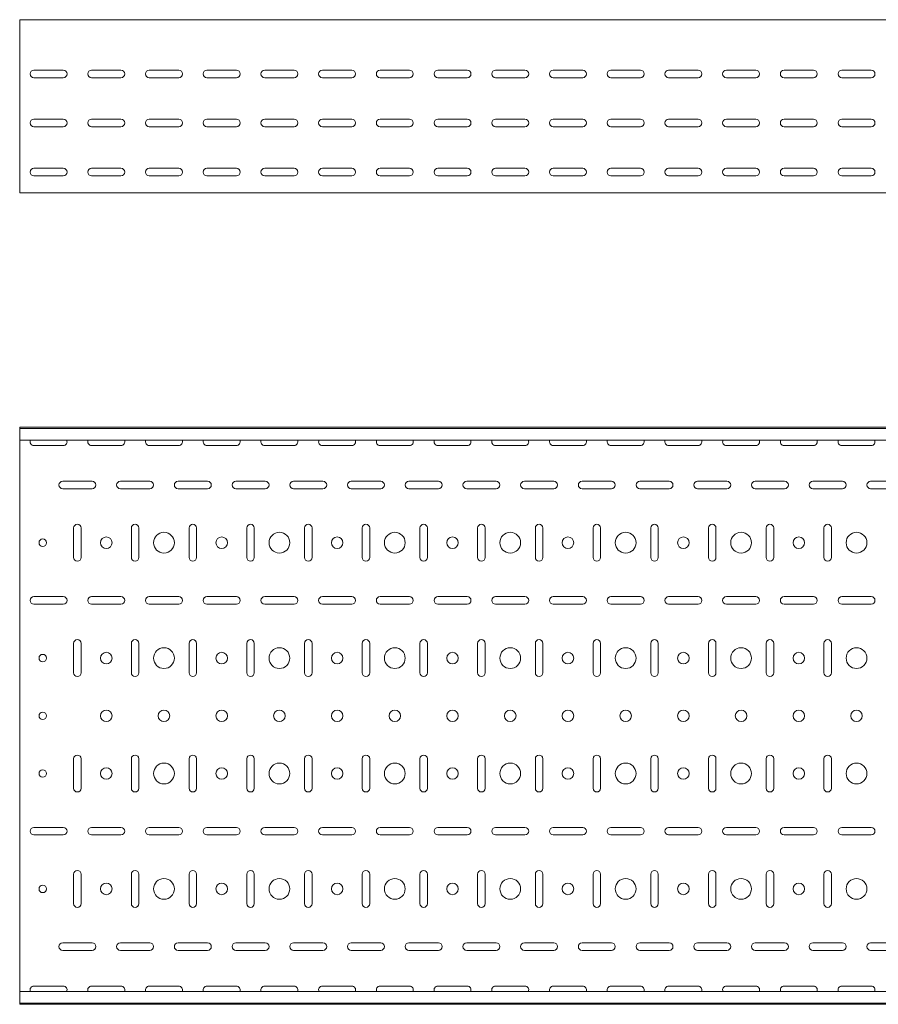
# Model space of a CAD drawing. Header units: millimetres. Extents: x -794 to 3872, y -6969 to -947.
# Tile 5 of 19: x 846 to 1590, y -5411 to -4557. Entities that reach past the tile are written whole.
import ezdxf

# ---------------------------------------------------------------- set-up
doc = ezdxf.new("R2010")
doc.units = ezdxf.units.MM

msp = doc.modelspace()

# ---------------------------------------------------------------- linework, layer by layer
at = {"color": 7, "linetype": 'Continuous', "lineweight": 15}
for p, q in [((3846.08, -4557.36), (846.08, -4557.36)), ((846.08, -4563.98), (846.08, -4557.36)), ((846.08, -4566.36), (846.08, -4563.98)), ((846.08, -4569.94), (846.08, -4566.36)), ((846.08, -4571.67), (846.08, -4569.94)), ((846.08, -4704.66), (846.08, -4571.67)), ((858.33, -4601.11), (883.83, -4601.11)), ((908.33, -4601.11), (933.83, -4601.11)), ((958.33, -4601.11), (983.83, -4601.11)), ((1008.33, -4601.11), (1033.83, -4601.11)), ((1058.33, -4601.11), (1083.83, -4601.11)), ((1108.33, -4601.11), (1133.83, -4601.11)), ((1158.33, -4601.11), (1183.83, -4601.11)), ((1208.33, -4601.11), (1233.83, -4601.11)), ((1258.33, -4601.11), (1283.83, -4601.11)), ((1308.33, -4601.11), (1333.83, -4601.11)), ((1358.33, -4601.11), (1383.83, -4601.11)), ((1408.33, -4601.11), (1433.83, -4601.11)), ((1458.33, -4601.11), (1483.83, -4601.11)), ((1508.33, -4601.11), (1533.83, -4601.11)), ((1558.33, -4601.11), (1583.83, -4601.11)), ((883.83, -4607.61), (858.33, -4607.61)), ((933.83, -4607.61), (908.33, -4607.61)), ((983.83, -4607.61), (958.33, -4607.61)), ((1033.83, -4607.61), (1008.33, -4607.61)), ((1083.83, -4607.61), (1058.33, -4607.61)), ((1133.83, -4607.61), (1108.33, -4607.61)), ((1183.83, -4607.61), (1158.33, -4607.61)), ((1233.83, -4607.61), (1208.33, -4607.61)), ((1283.83, -4607.61), (1258.33, -4607.61)), ((1333.83, -4607.61), (1308.33, -4607.61)), ((1383.83, -4607.61), (1358.33, -4607.61)), ((1433.83, -4607.61), (1408.33, -4607.61)), ((1483.83, -4607.61), (1458.33, -4607.61)), ((1533.83, -4607.61), (1508.33, -4607.61)), ((1583.83, -4607.61), (1558.33, -4607.61)), ((858.33, -4643.61), (883.83, -4643.61)), ((908.33, -4643.61), (933.83, -4643.61)), ((958.33, -4643.61), (983.83, -4643.61)), ((1008.33, -4643.61), (1033.83, -4643.61)), ((1058.33, -4643.61), (1083.83, -4643.61)), ((1108.33, -4643.61), (1133.83, -4643.61)), ((1158.33, -4643.61), (1183.83, -4643.61)), ((1208.33, -4643.61), (1233.83, -4643.61)), ((1258.33, -4643.61), (1283.83, -4643.61)), ((1308.33, -4643.61), (1333.83, -4643.61)), ((1358.33, -4643.61), (1383.83, -4643.61)), ((1408.33, -4643.61), (1433.83, -4643.61)), ((1458.33, -4643.61), (1483.83, -4643.61)), ((1508.33, -4643.61), (1533.83, -4643.61)), ((1558.33, -4643.61), (1583.83, -4643.61)), ((883.83, -4650.11), (858.33, -4650.11)), ((933.83, -4650.11), (908.33, -4650.11)), ((983.83, -4650.11), (958.33, -4650.11)), ((1033.83, -4650.11), (1008.33, -4650.11)), ((1083.83, -4650.11), (1058.33, -4650.11)), ((1133.83, -4650.11), (1108.33, -4650.11)), ((1183.83, -4650.11), (1158.33, -4650.11)), ((1233.83, -4650.11), (1208.33, -4650.11)), ((1283.83, -4650.11), (1258.33, -4650.11)), ((1333.83, -4650.11), (1308.33, -4650.11)), ((1383.83, -4650.11), (1358.33, -4650.11)), ((1433.83, -4650.11), (1408.33, -4650.11)), ((1483.83, -4650.11), (1458.33, -4650.11)), ((1533.83, -4650.11), (1508.33, -4650.11)), ((1583.83, -4650.11), (1558.33, -4650.11)), ((858.33, -4686.11), (883.83, -4686.11)), ((883.83, -4692.61), (858.33, -4692.61)), ((908.33, -4686.11), (933.83, -4686.11)), ((933.83, -4692.61), (908.33, -4692.61)), ((958.33, -4686.11), (983.83, -4686.11)), ((983.83, -4692.61), (958.33, -4692.61)), ((1008.33, -4686.11), (1033.83, -4686.11)), ((1033.83, -4692.61), (1008.33, -4692.61)), ((1058.33, -4686.11), (1083.83, -4686.11)), ((1083.83, -4692.61), (1058.33, -4692.61)), ((1108.33, -4686.11), (1133.83, -4686.11)), ((1133.83, -4692.61), (1108.33, -4692.61)), ((1158.33, -4686.11), (1183.83, -4686.11)), ((1183.83, -4692.61), (1158.33, -4692.61)), ((1208.33, -4686.11), (1233.83, -4686.11)), ((1233.83, -4692.61), (1208.33, -4692.61)), ((1258.33, -4686.11), (1283.83, -4686.11)), ((1283.83, -4692.61), (1258.33, -4692.61)), ((1308.33, -4686.11), (1333.83, -4686.11)), ((1333.83, -4692.61), (1308.33, -4692.61)), ((1358.33, -4686.11), (1383.83, -4686.11)), ((1383.83, -4692.61), (1358.33, -4692.61)), ((1408.33, -4686.11), (1433.83, -4686.11)), ((1433.83, -4692.61), (1408.33, -4692.61)), ((1458.33, -4686.11), (1483.83, -4686.11)), ((1483.83, -4692.61), (1458.33, -4692.61)), ((1508.33, -4686.11), (1533.83, -4686.11)), ((1533.83, -4692.61), (1508.33, -4692.61)), ((1558.33, -4686.11), (1583.83, -4686.11)), ((1583.83, -4692.61), (1558.33, -4692.61)), ((846.08, -4707.36), (846.08, -4704.66)), ((3846.08, -4707.36), (846.08, -4707.36)), ((3846.08, -4910.57), (846.08, -4910.57)), ((846.08, -4911.57), (846.08, -4910.57)), ((3846.08, -4911.57), (846.08, -4911.57)), ((846.08, -4920.04), (846.08, -4911.57)), ((846.08, -4921.78), (846.08, -4920.04)), ((3846.08, -4921.78), (846.08, -4921.78)), ((846.08, -4921.78), (846.08, -5399.36)), ((858.33, -4926.32), (883.83, -4926.32)), ((908.33, -4926.32), (933.83, -4926.32)), ((958.33, -4926.32), (983.83, -4926.32)), ((1008.33, -4926.32), (1033.83, -4926.32)), ((1058.33, -4926.32), (1083.83, -4926.32)), ((1108.33, -4926.32), (1133.83, -4926.32)), ((1158.33, -4926.32), (1183.83, -4926.32)), ((1208.33, -4926.32), (1233.83, -4926.32)), ((1258.33, -4926.32), (1283.83, -4926.32)), ((1308.33, -4926.32), (1333.83, -4926.32)), ((1358.33, -4926.32), (1383.83, -4926.32)), ((1408.33, -4926.32), (1433.83, -4926.32)), ((1458.33, -4926.32), (1483.83, -4926.32)), ((1508.33, -4926.32), (1533.83, -4926.32)), ((1558.33, -4926.32), (1583.83, -4926.32)), ((908.83, -4957.32), (883.33, -4957.32)), ((883.33, -4963.82), (908.83, -4963.82)), ((958.83, -4957.32), (933.33, -4957.32)), ((933.33, -4963.82), (958.83, -4963.82)), ((1008.83, -4957.32), (983.33, -4957.32)), ((983.33, -4963.82), (1008.83, -4963.82)), ((1058.83, -4957.32), (1033.33, -4957.32)), ((1033.33, -4963.82), (1058.83, -4963.82)), ((1108.83, -4957.32), (1083.33, -4957.32)), ((1083.33, -4963.82), (1108.83, -4963.82)), ((1158.83, -4957.32), (1133.33, -4957.32)), ((1133.33, -4963.82), (1158.83, -4963.82)), ((1208.83, -4957.32), (1183.33, -4957.32)), ((1183.33, -4963.82), (1208.83, -4963.82)), ((1258.83, -4957.32), (1233.33, -4957.32)), ((1233.33, -4963.82), (1258.83, -4963.82)), ((1308.83, -4957.32), (1283.33, -4957.32)), ((1283.33, -4963.82), (1308.83, -4963.82)), ((1358.83, -4957.32), (1333.33, -4957.32)), ((1333.33, -4963.82), (1358.83, -4963.82)), ((1408.83, -4957.32), (1383.33, -4957.32)), ((1383.33, -4963.82), (1408.83, -4963.82)), ((1458.83, -4957.32), (1433.33, -4957.32)), ((1433.33, -4963.82), (1458.83, -4963.82)), ((1508.83, -4957.32), (1483.33, -4957.32)), ((1483.33, -4963.82), (1508.83, -4963.82)), ((1558.83, -4957.32), (1533.33, -4957.32)), ((1533.33, -4963.82), (1558.83, -4963.82)), ((1608.83, -4957.32), (1583.33, -4957.32)), ((1583.33, -4963.82), (1608.83, -4963.82)), ((892.83, -4997.82), (892.83, -5023.32)), ((899.33, -5023.32), (899.33, -4997.82)), ((942.83, -4997.82), (942.83, -5023.32)), ((949.33, -5023.32), (949.33, -4997.82)), ((992.83, -4997.82), (992.83, -5023.32)), ((999.33, -5023.32), (999.33, -4997.82)), ((1042.83, -4997.82), (1042.83, -5023.32)), ((1049.33, -5023.32), (1049.33, -4997.82)), ((1092.83, -4997.82), (1092.83, -5023.32)), ((1099.33, -5023.32), (1099.33, -4997.82)), ((1142.83, -4997.82), (1142.83, -5023.32)), ((1149.33, -5023.32), (1149.33, -4997.82)), ((1192.83, -4997.82), (1192.83, -5023.32)), ((1199.33, -5023.32), (1199.33, -4997.82)), ((1242.83, -4997.82), (1242.83, -5023.32)), ((1249.33, -5023.32), (1249.33, -4997.82)), ((1292.83, -4997.82), (1292.83, -5023.32)), ((1299.33, -5023.32), (1299.33, -4997.82)), ((1342.83, -4997.82), (1342.83, -5023.32)), ((1349.33, -5023.32), (1349.33, -4997.82)), ((1392.83, -4997.82), (1392.83, -5023.32)), ((1399.33, -5023.32), (1399.33, -4997.82)), ((1442.83, -4997.82), (1442.83, -5023.32)), ((1449.33, -5023.32), (1449.33, -4997.82)), ((1492.83, -4997.82), (1492.83, -5023.32)), ((1499.33, -5023.32), (1499.33, -4997.82)), ((1542.83, -4997.82), (1542.83, -5023.32)), ((1549.33, -5023.32), (1549.33, -4997.82)), ((883.83, -5057.32), (858.33, -5057.32)), ((933.83, -5057.32), (908.33, -5057.32)), ((983.83, -5057.32), (958.33, -5057.32)), ((1033.83, -5057.32), (1008.33, -5057.32)), ((1083.83, -5057.32), (1058.33, -5057.32)), ((1133.83, -5057.32), (1108.33, -5057.32)), ((1183.83, -5057.32), (1158.33, -5057.32)), ((1233.83, -5057.32), (1208.33, -5057.32)), ((1283.83, -5057.32), (1258.33, -5057.32)), ((1333.83, -5057.32), (1308.33, -5057.32)), ((1383.83, -5057.32), (1358.33, -5057.32)), ((1433.83, -5057.32), (1408.33, -5057.32)), ((1483.83, -5057.32), (1458.33, -5057.32)), ((1533.83, -5057.32), (1508.33, -5057.32)), ((1583.83, -5057.32), (1558.33, -5057.32)), ((858.33, -5063.82), (883.83, -5063.82)), ((908.33, -5063.82), (933.83, -5063.82)), ((958.33, -5063.82), (983.83, -5063.82)), ((1008.33, -5063.82), (1033.83, -5063.82)), ((1058.33, -5063.82), (1083.83, -5063.82)), ((1108.33, -5063.82), (1133.83, -5063.82)), ((1158.33, -5063.82), (1183.83, -5063.82)), ((1208.33, -5063.82), (1233.83, -5063.82)), ((1258.33, -5063.82), (1283.83, -5063.82)), ((1308.33, -5063.82), (1333.83, -5063.82)), ((1358.33, -5063.82), (1383.83, -5063.82)), ((1408.33, -5063.82), (1433.83, -5063.82)), ((1458.33, -5063.82), (1483.83, -5063.82)), ((1508.33, -5063.82), (1533.83, -5063.82)), ((1558.33, -5063.82), (1583.83, -5063.82)), ((892.83, -5097.82), (892.83, -5123.32)), ((899.33, -5123.32), (899.33, -5097.82)), ((942.83, -5097.82), (942.83, -5123.32)), ((949.33, -5123.32), (949.33, -5097.82)), ((992.83, -5097.82), (992.83, -5123.32)), ((999.33, -5123.32), (999.33, -5097.82)), ((1042.83, -5097.82), (1042.83, -5123.32)), ((1049.33, -5123.32), (1049.33, -5097.82)), ((1092.83, -5097.82), (1092.83, -5123.32)), ((1099.33, -5123.32), (1099.33, -5097.82)), ((1142.83, -5097.82), (1142.83, -5123.32)), ((1149.33, -5123.32), (1149.33, -5097.82)), ((1192.83, -5097.82), (1192.83, -5123.32)), ((1199.33, -5123.32), (1199.33, -5097.82)), ((1242.83, -5097.82), (1242.83, -5123.32)), ((1249.33, -5123.32), (1249.33, -5097.82)), ((1292.83, -5097.82), (1292.83, -5123.32)), ((1299.33, -5123.32), (1299.33, -5097.82)), ((1342.83, -5097.82), (1342.83, -5123.32)), ((1349.33, -5123.32), (1349.33, -5097.82)), ((1392.83, -5097.82), (1392.83, -5123.32)), ((1399.33, -5123.32), (1399.33, -5097.82)), ((1442.83, -5097.82), (1442.83, -5123.32)), ((1449.33, -5123.32), (1449.33, -5097.82)), ((1492.83, -5097.82), (1492.83, -5123.32)), ((1499.33, -5123.32), (1499.33, -5097.82)), ((1542.83, -5097.82), (1542.83, -5123.32)), ((1549.33, -5123.32), (1549.33, -5097.82)), ((892.83, -5197.82), (892.83, -5223.32)), ((899.33, -5223.32), (899.33, -5197.82)), ((942.83, -5197.82), (942.83, -5223.32)), ((949.33, -5223.32), (949.33, -5197.82)), ((992.83, -5197.82), (992.83, -5223.32)), ((999.33, -5223.32), (999.33, -5197.82)), ((1042.83, -5197.82), (1042.83, -5223.32)), ((1049.33, -5223.32), (1049.33, -5197.82)), ((1092.83, -5197.82), (1092.83, -5223.32)), ((1099.33, -5223.32), (1099.33, -5197.82)), ((1142.83, -5197.82), (1142.83, -5223.32)), ((1149.33, -5223.32), (1149.33, -5197.82)), ((1192.83, -5197.82), (1192.83, -5223.32)), ((1199.33, -5223.32), (1199.33, -5197.82)), ((1242.83, -5197.82), (1242.83, -5223.32)), ((1249.33, -5223.32), (1249.33, -5197.82)), ((1292.83, -5197.82), (1292.83, -5223.32)), ((1299.33, -5223.32), (1299.33, -5197.82)), ((1342.83, -5197.82), (1342.83, -5223.32)), ((1349.33, -5223.32), (1349.33, -5197.82)), ((1392.83, -5197.82), (1392.83, -5223.32)), ((1399.33, -5223.32), (1399.33, -5197.82)), ((1442.83, -5197.82), (1442.83, -5223.32)), ((1449.33, -5223.32), (1449.33, -5197.82)), ((1492.83, -5197.82), (1492.83, -5223.32)), ((1499.33, -5223.32), (1499.33, -5197.82)), ((1542.83, -5197.82), (1542.83, -5223.32)), ((1549.33, -5223.32), (1549.33, -5197.82)), ((883.83, -5257.32), (858.33, -5257.32)), ((858.33, -5263.82), (883.83, -5263.82)), ((933.83, -5257.32), (908.33, -5257.32)), ((908.33, -5263.82), (933.83, -5263.82)), ((983.83, -5257.32), (958.33, -5257.32)), ((958.33, -5263.82), (983.83, -5263.82)), ((1033.83, -5257.32), (1008.33, -5257.32)), ((1008.33, -5263.82), (1033.83, -5263.82)), ((1083.83, -5257.32), (1058.33, -5257.32)), ((1058.33, -5263.82), (1083.83, -5263.82)), ((1133.83, -5257.32), (1108.33, -5257.32)), ((1108.33, -5263.82), (1133.83, -5263.82)), ((1183.83, -5257.32), (1158.33, -5257.32)), ((1158.33, -5263.82), (1183.83, -5263.82)), ((1233.83, -5257.32), (1208.33, -5257.32)), ((1208.33, -5263.82), (1233.83, -5263.82)), ((1283.83, -5257.32), (1258.33, -5257.32)), ((1258.33, -5263.82), (1283.83, -5263.82)), ((1333.83, -5257.32), (1308.33, -5257.32)), ((1308.33, -5263.82), (1333.83, -5263.82)), ((1383.83, -5257.32), (1358.33, -5257.32)), ((1358.33, -5263.82), (1383.83, -5263.82)), ((1433.83, -5257.32), (1408.33, -5257.32)), ((1408.33, -5263.82), (1433.83, -5263.82)), ((1483.83, -5257.32), (1458.33, -5257.32)), ((1458.33, -5263.82), (1483.83, -5263.82)), ((1533.83, -5257.32), (1508.33, -5257.32)), ((1508.33, -5263.82), (1533.83, -5263.82)), ((1583.83, -5257.32), (1558.33, -5257.32)), ((1558.33, -5263.82), (1583.83, -5263.82)), ((892.83, -5297.82), (892.83, -5323.32)), ((899.33, -5323.32), (899.33, -5297.82)), ((942.83, -5297.82), (942.83, -5323.32)), ((949.33, -5323.32), (949.33, -5297.82)), ((992.83, -5297.82), (992.83, -5323.32)), ((999.33, -5323.32), (999.33, -5297.82)), ((1042.83, -5297.82), (1042.83, -5323.32)), ((1049.33, -5323.32), (1049.33, -5297.82)), ((1092.83, -5297.82), (1092.83, -5323.32)), ((1099.33, -5323.32), (1099.33, -5297.82)), ((1142.83, -5297.82), (1142.83, -5323.32)), ((1149.33, -5323.32), (1149.33, -5297.82)), ((1192.83, -5297.82), (1192.83, -5323.32)), ((1199.33, -5323.32), (1199.33, -5297.82)), ((1242.83, -5297.82), (1242.83, -5323.32)), ((1249.33, -5323.32), (1249.33, -5297.82)), ((1292.83, -5297.82), (1292.83, -5323.32)), ((1299.33, -5323.32), (1299.33, -5297.82)), ((1342.83, -5297.82), (1342.83, -5323.32)), ((1349.33, -5323.32), (1349.33, -5297.82)), ((1392.83, -5297.82), (1392.83, -5323.32)), ((1399.33, -5323.32), (1399.33, -5297.82)), ((1442.83, -5297.82), (1442.83, -5323.32)), ((1449.33, -5323.32), (1449.33, -5297.82)), ((1492.83, -5297.82), (1492.83, -5323.32)), ((1499.33, -5323.32), (1499.33, -5297.82)), ((1542.83, -5297.82), (1542.83, -5323.32)), ((1549.33, -5323.32), (1549.33, -5297.82)), ((908.83, -5357.32), (883.33, -5357.32)), ((958.83, -5357.32), (933.33, -5357.32)), ((1008.83, -5357.32), (983.33, -5357.32)), ((1058.83, -5357.32), (1033.33, -5357.32)), ((1108.83, -5357.32), (1083.33, -5357.32)), ((1158.83, -5357.32), (1133.33, -5357.32)), ((1208.83, -5357.32), (1183.33, -5357.32)), ((1258.83, -5357.32), (1233.33, -5357.32)), ((1308.83, -5357.32), (1283.33, -5357.32)), ((1358.83, -5357.32), (1333.33, -5357.32)), ((1408.83, -5357.32), (1383.33, -5357.32)), ((1458.83, -5357.32), (1433.33, -5357.32)), ((1508.83, -5357.32), (1483.33, -5357.32)), ((1558.83, -5357.32), (1533.33, -5357.32)), ((1608.83, -5357.32), (1583.33, -5357.32)), ((883.33, -5363.82), (908.83, -5363.82)), ((933.33, -5363.82), (958.83, -5363.82)), ((983.33, -5363.82), (1008.83, -5363.82)), ((1033.33, -5363.82), (1058.83, -5363.82)), ((1083.33, -5363.82), (1108.83, -5363.82)), ((1133.33, -5363.82), (1158.83, -5363.82)), ((1183.33, -5363.82), (1208.83, -5363.82)), ((1233.33, -5363.82), (1258.83, -5363.82)), ((1283.33, -5363.82), (1308.83, -5363.82)), ((1333.33, -5363.82), (1358.83, -5363.82)), ((1383.33, -5363.82), (1408.83, -5363.82)), ((1433.33, -5363.82), (1458.83, -5363.82)), ((1483.33, -5363.82), (1508.83, -5363.82)), ((1533.33, -5363.82), (1558.83, -5363.82)), ((1583.33, -5363.82), (1608.83, -5363.82)), ((3846.08, -5399.36), (846.08, -5399.36)), ((846.08, -5401.1), (846.08, -5399.36)), ((883.83, -5394.82), (858.33, -5394.82)), ((933.83, -5394.82), (908.33, -5394.82)), ((983.83, -5394.82), (958.33, -5394.82)), ((1033.83, -5394.82), (1008.33, -5394.82)), ((1083.83, -5394.82), (1058.33, -5394.82)), ((1133.83, -5394.82), (1108.33, -5394.82)), ((1183.83, -5394.82), (1158.33, -5394.82)), ((1233.83, -5394.82), (1208.33, -5394.82)), ((1283.83, -5394.82), (1258.33, -5394.82)), ((1333.83, -5394.82), (1308.33, -5394.82)), ((1383.83, -5394.82), (1358.33, -5394.82)), ((1433.83, -5394.82), (1408.33, -5394.82)), ((1483.83, -5394.82), (1458.33, -5394.82)), ((1533.83, -5394.82), (1508.33, -5394.82)), ((1583.83, -5394.82), (1558.33, -5394.82)), ((846.08, -5409.57), (846.08, -5401.1)), ((846.08, -5409.57), (3846.08, -5409.57)), ((846.08, -5410.57), (846.08, -5409.57)), ((3846.08, -5410.57), (846.08, -5410.57))]:
    msp.add_line(p, q, dxfattribs=at)
for centre, radius in [((866.08, -5010.57), 3.25), ((921.08, -5010.57), 5), ((971.08, -5010.57), 9), ((1021.08, -5010.57), 5), ((1071.08, -5010.57), 9), ((1121.08, -5010.57), 5), ((1171.08, -5010.57), 9), ((1221.08, -5010.57), 5), ((1271.08, -5010.57), 9), ((1321.08, -5010.57), 5), ((1371.08, -5010.57), 9), ((1421.08, -5010.57), 5), ((1471.08, -5010.57), 9), ((1521.08, -5010.57), 5), ((1571.08, -5010.57), 9), ((971.08, -5110.57), 9), ((1071.08, -5110.57), 9), ((1171.08, -5110.57), 9), ((1271.08, -5110.57), 9), ((1371.08, -5110.57), 9), ((1471.08, -5110.57), 9), ((1571.08, -5110.57), 9), ((866.08, -5110.57), 3.25), ((921.08, -5110.57), 5), ((1021.08, -5110.57), 5), ((1121.08, -5110.57), 5), ((1221.08, -5110.57), 5), ((1321.08, -5110.57), 5), ((1421.08, -5110.57), 5), ((1521.08, -5110.57), 5), ((866.08, -5160.57), 3.25), ((921.08, -5160.57), 5), ((971.08, -5160.57), 5), ((1021.08, -5160.57), 5), ((1071.08, -5160.57), 5), ((1121.08, -5160.57), 5), ((1171.08, -5160.57), 5), ((1221.08, -5160.57), 5), ((1271.08, -5160.57), 5), ((1321.08, -5160.57), 5), ((1371.08, -5160.57), 5), ((1421.08, -5160.57), 5), ((1471.08, -5160.57), 5), ((1521.08, -5160.57), 5), ((1571.08, -5160.57), 5), ((971.08, -5210.57), 9), ((1071.08, -5210.57), 9), ((1171.08, -5210.57), 9), ((1271.08, -5210.57), 9), ((1371.08, -5210.57), 9), ((1471.08, -5210.57), 9), ((1571.08, -5210.57), 9), ((866.08, -5210.57), 3.25), ((921.08, -5210.57), 5), ((1021.08, -5210.57), 5), ((1121.08, -5210.57), 5), ((1221.08, -5210.57), 5), ((1321.08, -5210.57), 5), ((1421.08, -5210.57), 5), ((1521.08, -5210.57), 5), ((921.08, -5310.57), 5), ((971.08, -5310.57), 9), ((1021.08, -5310.57), 5), ((1071.08, -5310.57), 9), ((1121.08, -5310.57), 5), ((1171.08, -5310.57), 9), ((1221.08, -5310.57), 5), ((1271.08, -5310.57), 9), ((1321.08, -5310.57), 5), ((1371.08, -5310.57), 9), ((1421.08, -5310.57), 5), ((1471.08, -5310.57), 9), ((1521.08, -5310.57), 5), ((1571.08, -5310.57), 9), ((866.08, -5310.57), 3.25)]:
    msp.add_circle(centre, radius, dxfattribs=at)
for centre, start, end in [((858.33, -4604.36), 90, 270), ((883.83, -4604.36), 270, 90), ((908.33, -4604.36), 90, 270), ((933.83, -4604.36), 270, 90), ((958.33, -4604.36), 90, 270), ((983.83, -4604.36), 270, 90), ((1008.33, -4604.36), 90, 270), ((1033.83, -4604.36), 270, 90), ((1058.33, -4604.36), 90, 270), ((1083.83, -4604.36), 270, 90), ((1108.33, -4604.36), 90, 270), ((1133.83, -4604.36), 270, 90), ((1158.33, -4604.36), 90, 270), ((1183.83, -4604.36), 270, 90), ((1208.33, -4604.36), 90, 270), ((1233.83, -4604.36), 270, 90), ((1258.33, -4604.36), 90, 270), ((1283.83, -4604.36), 270, 90), ((1308.33, -4604.36), 90, 270), ((1333.83, -4604.36), 270, 90), ((1358.33, -4604.36), 90, 270), ((1383.83, -4604.36), 270, 90), ((1408.33, -4604.36), 90, 270), ((1433.83, -4604.36), 270, 90), ((1458.33, -4604.36), 90, 270), ((1483.83, -4604.36), 270, 90), ((1508.33, -4604.36), 90, 270), ((1533.83, -4604.36), 270, 90), ((1558.33, -4604.36), 90, 270), ((1583.83, -4604.36), 270, 90), ((858.33, -4646.86), 90, 270), ((883.83, -4646.86), 270, 90), ((908.33, -4646.86), 90, 270), ((933.83, -4646.86), 270, 90), ((958.33, -4646.86), 90, 270), ((983.83, -4646.86), 270, 90), ((1008.33, -4646.86), 90, 270), ((1033.83, -4646.86), 270, 90), ((1058.33, -4646.86), 90, 270), ((1083.83, -4646.86), 270, 90), ((1108.33, -4646.86), 90, 270), ((1133.83, -4646.86), 270, 90), ((1158.33, -4646.86), 90, 270), ((1183.83, -4646.86), 270, 90), ((1208.33, -4646.86), 90, 270), ((1233.83, -4646.86), 270, 90), ((1258.33, -4646.86), 90, 270), ((1283.83, -4646.86), 270, 90), ((1308.33, -4646.86), 90, 270), ((1333.83, -4646.86), 270, 90), ((1358.33, -4646.86), 90, 270), ((1383.83, -4646.86), 270, 90), ((1408.33, -4646.86), 90, 270), ((1433.83, -4646.86), 270, 90), ((1458.33, -4646.86), 90, 270), ((1483.83, -4646.86), 270, 90), ((1508.33, -4646.86), 90, 270), ((1533.83, -4646.86), 270, 90), ((1558.33, -4646.86), 90, 270), ((1583.83, -4646.86), 270, 90), ((858.33, -4689.36), 90, 270), ((883.83, -4689.36), 270, 90), ((908.33, -4689.36), 90, 270), ((933.83, -4689.36), 270, 90), ((958.33, -4689.36), 90, 270), ((983.83, -4689.36), 270, 90), ((1008.33, -4689.36), 90, 270), ((1033.83, -4689.36), 270, 90), ((1058.33, -4689.36), 90, 270), ((1083.83, -4689.36), 270, 90), ((1108.33, -4689.36), 90, 270), ((1133.83, -4689.36), 270, 90), ((1158.33, -4689.36), 90, 270), ((1183.83, -4689.36), 270, 90), ((1208.33, -4689.36), 90, 270), ((1233.83, -4689.36), 270, 90), ((1258.33, -4689.36), 90, 270), ((1283.83, -4689.36), 270, 90), ((1308.33, -4689.36), 90, 270), ((1333.83, -4689.36), 270, 90), ((1358.33, -4689.36), 90, 270), ((1383.83, -4689.36), 270, 90), ((1408.33, -4689.36), 90, 270), ((1433.83, -4689.36), 270, 90), ((1458.33, -4689.36), 90, 270), ((1483.83, -4689.36), 270, 90), ((1508.33, -4689.36), 90, 270), ((1533.83, -4689.36), 270, 90), ((1558.33, -4689.36), 90, 270), ((1583.83, -4689.36), 270, 90), ((858.33, -4923.07), 156.64793, 270), ((883.83, -4923.07), 270, 23.35207), ((908.33, -4923.07), 156.64793, 270), ((933.83, -4923.07), 270, 23.35207), ((958.33, -4923.07), 156.64793, 270), ((983.83, -4923.07), 270, 23.35207), ((1008.33, -4923.07), 156.64793, 270), ((1033.83, -4923.07), 270, 23.35207), ((1058.33, -4923.07), 156.64793, 270), ((1083.83, -4923.07), 270, 23.35207), ((1108.33, -4923.07), 156.64793, 270), ((1133.83, -4923.07), 270, 23.35207), ((1158.33, -4923.07), 156.64793, 270), ((1183.83, -4923.07), 270, 23.35207), ((1208.33, -4923.07), 156.64793, 270), ((1233.83, -4923.07), 270, 23.35207), ((1258.33, -4923.07), 156.64793, 270), ((1283.83, -4923.07), 270, 23.35207), ((1308.33, -4923.07), 156.64793, 270), ((1333.83, -4923.07), 270, 23.35207), ((1358.33, -4923.07), 156.64793, 270), ((1383.83, -4923.07), 270, 23.35207), ((1408.33, -4923.07), 156.64793, 270), ((1433.83, -4923.07), 270, 23.35207), ((1458.33, -4923.07), 156.64793, 270), ((1483.83, -4923.07), 270, 23.35207), ((1508.33, -4923.07), 156.64793, 270), ((1533.83, -4923.07), 270, 23.35207), ((1558.33, -4923.07), 156.64793, 270), ((1583.83, -4923.07), 270, 23.35207), ((883.33, -4960.57), 90, 270), ((908.83, -4960.57), 270, 90), ((933.33, -4960.57), 90, 270), ((958.83, -4960.57), 270, 90), ((983.33, -4960.57), 90, 270), ((1008.83, -4960.57), 270, 90), ((1033.33, -4960.57), 90, 270), ((1058.83, -4960.57), 270, 90), ((1083.33, -4960.57), 90, 270), ((1108.83, -4960.57), 270, 90), ((1133.33, -4960.57), 90, 270), ((1158.83, -4960.57), 270, 90), ((1183.33, -4960.57), 90, 270), ((1208.83, -4960.57), 270, 90), ((1233.33, -4960.57), 90, 270), ((1258.83, -4960.57), 270, 90), ((1283.33, -4960.57), 90, 270), ((1308.83, -4960.57), 270, 90), ((1333.33, -4960.57), 90, 270), ((1358.83, -4960.57), 270, 90), ((1383.33, -4960.57), 90, 270), ((1408.83, -4960.57), 270, 90), ((1433.33, -4960.57), 90, 270), ((1458.83, -4960.57), 270, 90), ((1483.33, -4960.57), 90, 270), ((1508.83, -4960.57), 270, 90), ((1533.33, -4960.57), 90, 270), ((1558.83, -4960.57), 270, 90), ((1583.33, -4960.57), 90, 270), ((896.08, -4997.82), 0, 180), ((946.08, -4997.82), 0, 180), ((996.08, -4997.82), 0, 180), ((1046.08, -4997.82), 0, 180), ((1096.08, -4997.82), 0, 180), ((1146.08, -4997.82), 0, 180), ((1196.08, -4997.82), 0, 180), ((1246.08, -4997.82), 0, 180), ((1296.08, -4997.82), 0, 180), ((1346.08, -4997.82), 0, 180), ((1396.08, -4997.82), 0, 180), ((1446.08, -4997.82), 0, 180), ((1496.08, -4997.82), 0, 180), ((1546.08, -4997.82), 0, 180), ((896.08, -5023.32), 180, 0), ((946.08, -5023.32), 180, 0), ((996.08, -5023.32), 180, 0), ((1046.08, -5023.32), 180, 0), ((1096.08, -5023.32), 180, 0), ((1146.08, -5023.32), 180, 0), ((1196.08, -5023.32), 180, 0), ((1246.08, -5023.32), 180, 0), ((1296.08, -5023.32), 180, 0), ((1346.08, -5023.32), 180, 0), ((1396.08, -5023.32), 180, 0), ((1446.08, -5023.32), 180, 0), ((1496.08, -5023.32), 180, 0), ((1546.08, -5023.32), 180, 0), ((858.33, -5060.57), 90, 270), ((883.83, -5060.57), 270, 90), ((908.33, -5060.57), 90, 270), ((933.83, -5060.57), 270, 90), ((958.33, -5060.57), 90, 270), ((983.83, -5060.57), 270, 90), ((1008.33, -5060.57), 90, 270), ((1033.83, -5060.57), 270, 90), ((1058.33, -5060.57), 90, 270), ((1083.83, -5060.57), 270, 90), ((1108.33, -5060.57), 90, 270), ((1133.83, -5060.57), 270, 90), ((1158.33, -5060.57), 90, 270), ((1183.83, -5060.57), 270, 90), ((1208.33, -5060.57), 90, 270), ((1233.83, -5060.57), 270, 90), ((1258.33, -5060.57), 90, 270), ((1283.83, -5060.57), 270, 90), ((1308.33, -5060.57), 90, 270), ((1333.83, -5060.57), 270, 90), ((1358.33, -5060.57), 90, 270), ((1383.83, -5060.57), 270, 90), ((1408.33, -5060.57), 90, 270), ((1433.83, -5060.57), 270, 90), ((1458.33, -5060.57), 90, 270), ((1483.83, -5060.57), 270, 90), ((1508.33, -5060.57), 90, 270), ((1533.83, -5060.57), 270, 90), ((1558.33, -5060.57), 90, 270), ((1583.83, -5060.57), 270, 90), ((896.08, -5097.82), 0, 180), ((946.08, -5097.82), 0, 180), ((996.08, -5097.82), 0, 180), ((1046.08, -5097.82), 0, 180), ((1096.08, -5097.82), 0, 180), ((1146.08, -5097.82), 0, 180), ((1196.08, -5097.82), 0, 180), ((1246.08, -5097.82), 0, 180), ((1296.08, -5097.82), 0, 180), ((1346.08, -5097.82), 0, 180), ((1396.08, -5097.82), 0, 180), ((1446.08, -5097.82), 0, 180), ((1496.08, -5097.82), 0, 180), ((1546.08, -5097.82), 0, 180), ((896.08, -5123.32), 180, 0), ((946.08, -5123.32), 180, 0), ((996.08, -5123.32), 180, 0), ((1046.08, -5123.32), 180, 0), ((1096.08, -5123.32), 180, 0), ((1146.08, -5123.32), 180, 0), ((1196.08, -5123.32), 180, 0), ((1246.08, -5123.32), 180, 0), ((1296.08, -5123.32), 180, 0), ((1346.08, -5123.32), 180, 0), ((1396.08, -5123.32), 180, 0), ((1446.08, -5123.32), 180, 0), ((1496.08, -5123.32), 180, 0), ((1546.08, -5123.32), 180, 0), ((896.08, -5197.82), 0, 180), ((946.08, -5197.82), 0, 180), ((996.08, -5197.82), 0, 180), ((1046.08, -5197.82), 0, 180), ((1096.08, -5197.82), 0, 180), ((1146.08, -5197.82), 0, 180), ((1196.08, -5197.82), 0, 180), ((1246.08, -5197.82), 0, 180), ((1296.08, -5197.82), 0, 180), ((1346.08, -5197.82), 0, 180), ((1396.08, -5197.82), 0, 180), ((1446.08, -5197.82), 0, 180), ((1496.08, -5197.82), 0, 180), ((1546.08, -5197.82), 0, 180), ((896.08, -5223.32), 180, 0), ((946.08, -5223.32), 180, 0), ((996.08, -5223.32), 180, 0), ((1046.08, -5223.32), 180, 0), ((1096.08, -5223.32), 180, 0), ((1146.08, -5223.32), 180, 0), ((1196.08, -5223.32), 180, 0), ((1246.08, -5223.32), 180, 0), ((1296.08, -5223.32), 180, 0), ((1346.08, -5223.32), 180, 0), ((1396.08, -5223.32), 180, 0), ((1446.08, -5223.32), 180, 0), ((1496.08, -5223.32), 180, 0), ((1546.08, -5223.32), 180, 0), ((858.33, -5260.57), 90, 270), ((883.83, -5260.57), 270, 90), ((908.33, -5260.57), 90, 270), ((933.83, -5260.57), 270, 90), ((958.33, -5260.57), 90, 270), ((983.83, -5260.57), 270, 90), ((1008.33, -5260.57), 90, 270), ((1033.83, -5260.57), 270, 90), ((1058.33, -5260.57), 90, 270), ((1083.83, -5260.57), 270, 90), ((1108.33, -5260.57), 90, 270), ((1133.83, -5260.57), 270, 90), ((1158.33, -5260.57), 90, 270), ((1183.83, -5260.57), 270, 90), ((1208.33, -5260.57), 90, 270), ((1233.83, -5260.57), 270, 90), ((1258.33, -5260.57), 90, 270), ((1283.83, -5260.57), 270, 90), ((1308.33, -5260.57), 90, 270), ((1333.83, -5260.57), 270, 90), ((1358.33, -5260.57), 90, 270), ((1383.83, -5260.57), 270, 90), ((1408.33, -5260.57), 90, 270), ((1433.83, -5260.57), 270, 90), ((1458.33, -5260.57), 90, 270), ((1483.83, -5260.57), 270, 90), ((1508.33, -5260.57), 90, 270), ((1533.83, -5260.57), 270, 90), ((1558.33, -5260.57), 90, 270), ((1583.83, -5260.57), 270, 90), ((896.08, -5297.82), 0, 180), ((946.08, -5297.82), 0, 180), ((996.08, -5297.82), 0, 180), ((1046.08, -5297.82), 0, 180), ((1096.08, -5297.82), 0, 180), ((1146.08, -5297.82), 0, 180), ((1196.08, -5297.82), 0, 180), ((1246.08, -5297.82), 0, 180), ((1296.08, -5297.82), 0, 180), ((1346.08, -5297.82), 0, 180), ((1396.08, -5297.82), 0, 180), ((1446.08, -5297.82), 0, 180), ((1496.08, -5297.82), 0, 180), ((1546.08, -5297.82), 0, 180), ((896.08, -5323.32), 180, 0), ((946.08, -5323.32), 180, 0), ((996.08, -5323.32), 180, 0), ((1046.08, -5323.32), 180, 0), ((1096.08, -5323.32), 180, 0), ((1146.08, -5323.32), 180, 0), ((1196.08, -5323.32), 180, 0), ((1246.08, -5323.32), 180, 0), ((1296.08, -5323.32), 180, 0), ((1346.08, -5323.32), 180, 0), ((1396.08, -5323.32), 180, 0), ((1446.08, -5323.32), 180, 0), ((1496.08, -5323.32), 180, 0), ((1546.08, -5323.32), 180, 0), ((883.33, -5360.57), 90, 270), ((908.83, -5360.57), 270, 90), ((933.33, -5360.57), 90, 270), ((958.83, -5360.57), 270, 90), ((983.33, -5360.57), 90, 270), ((1008.83, -5360.57), 270, 90), ((1033.33, -5360.57), 90, 270), ((1058.83, -5360.57), 270, 90), ((1083.33, -5360.57), 90, 270), ((1108.83, -5360.57), 270, 90), ((1133.33, -5360.57), 90, 270), ((1158.83, -5360.57), 270, 90), ((1183.33, -5360.57), 90, 270), ((1208.83, -5360.57), 270, 90), ((1233.33, -5360.57), 90, 270), ((1258.83, -5360.57), 270, 90), ((1283.33, -5360.57), 90, 270), ((1308.83, -5360.57), 270, 90), ((1333.33, -5360.57), 90, 270), ((1358.83, -5360.57), 270, 90), ((1383.33, -5360.57), 90, 270), ((1408.83, -5360.57), 270, 90), ((1433.33, -5360.57), 90, 270), ((1458.83, -5360.57), 270, 90), ((1483.33, -5360.57), 90, 270), ((1508.83, -5360.57), 270, 90), ((1533.33, -5360.57), 90, 270), ((1558.83, -5360.57), 270, 90), ((1583.33, -5360.57), 90, 270), ((858.33, -5398.07), 90, 203.35207), ((883.83, -5398.07), 336.64793, 90), ((908.33, -5398.07), 90, 203.35207), ((933.83, -5398.07), 336.64793, 90), ((958.33, -5398.07), 90, 203.35207), ((983.83, -5398.07), 336.64793, 90), ((1008.33, -5398.07), 90, 203.35207), ((1033.83, -5398.07), 336.64793, 90), ((1058.33, -5398.07), 90, 203.35207), ((1083.83, -5398.07), 336.64793, 90), ((1108.33, -5398.07), 90, 203.35207), ((1133.83, -5398.07), 336.64793, 90), ((1158.33, -5398.07), 90, 203.35207), ((1183.83, -5398.07), 336.64793, 90), ((1208.33, -5398.07), 90, 203.35207), ((1233.83, -5398.07), 336.64793, 90), ((1258.33, -5398.07), 90, 203.35207), ((1283.83, -5398.07), 336.64793, 90), ((1308.33, -5398.07), 90, 203.35207), ((1333.83, -5398.07), 336.64793, 90), ((1358.33, -5398.07), 90, 203.35207), ((1383.83, -5398.07), 336.64793, 90), ((1408.33, -5398.07), 90, 203.35207), ((1433.83, -5398.07), 336.64793, 90), ((1458.33, -5398.07), 90, 203.35207), ((1483.83, -5398.07), 336.64793, 90), ((1508.33, -5398.07), 90, 203.35207), ((1533.83, -5398.07), 336.64793, 90), ((1558.33, -5398.07), 90, 203.35207), ((1583.83, -5398.07), 336.64793, 90)]:
    msp.add_arc(centre, 3.25, start, end, dxfattribs=at)

doc.saveas('drawing.dxf')
